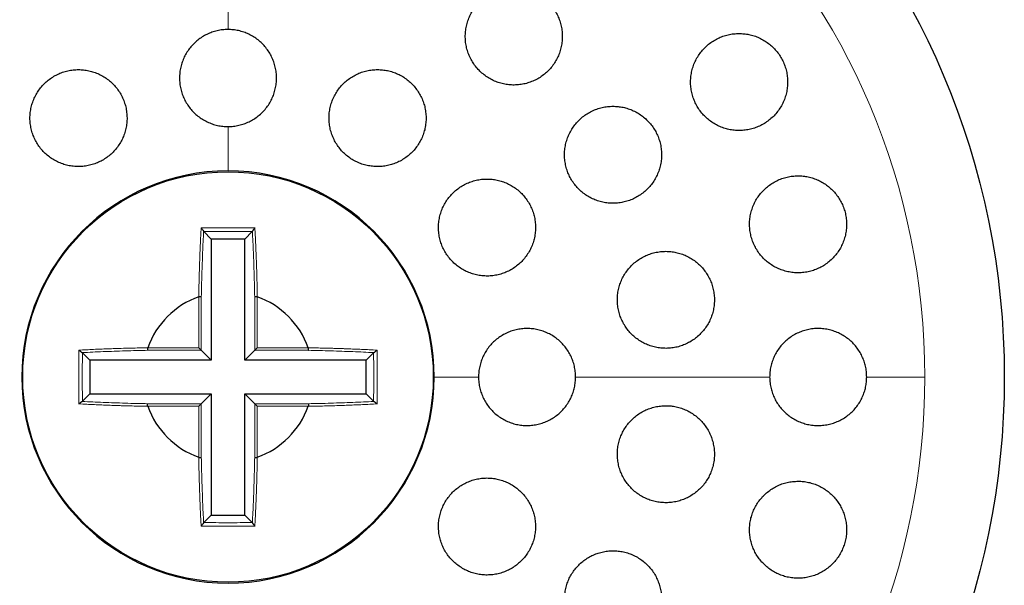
# Model space of a CAD drawing. Header units: millimetres. Extents: x 8 to 775, y 12 to 733.
# Tile 63 of 75: x 434 to 455, y 713 to 725. Entities that reach past the tile are written whole.
import ezdxf

# ---------------------------------------------------------------- set-up
doc = ezdxf.new("R2010")
doc.units = ezdxf.units.MM

msp = doc.modelspace()

# ---------------------------------------------------------------- linework, layer by layer
at = {"color": 252, "linetype": 'Continuous', "lineweight": 0}
for p, q in [((438.675, 725.362), (438.675, 724.362)), ((438.675, 722.362), (438.675, 721.449)), ((438.075, 717.799), (438.075, 718.854)), ((438.125, 718.85), (438.125, 717.749)), ((439.226, 717.749), (439.226, 718.85)), ((439.275, 718.854), (439.275, 717.799)), ((437.019, 717.799), (438.075, 717.799)), ((439.275, 717.799), (440.331, 717.799)), ((438.125, 717.749), (437.024, 717.749)), ((440.327, 717.749), (439.226, 717.749)), ((443.839, 717.199), (442.925, 717.199)), ((449.839, 717.199), (445.839, 717.199)), ((453.036, 717.199), (451.839, 717.199)), ((438.075, 716.599), (437.019, 716.599)), ((437.024, 716.648), (438.125, 716.648)), ((438.075, 715.543), (438.075, 716.599)), ((438.125, 716.648), (438.125, 715.547)), ((439.226, 716.648), (440.327, 716.648)), ((439.226, 715.547), (439.226, 716.648)), ((440.331, 716.599), (439.275, 716.599)), ((439.275, 716.599), (439.275, 715.543))]:
    msp.add_line(p, q, dxfattribs=at)
at = {"color": 7, "linetype": 'Continuous', "lineweight": 30}
for p, q in [((438.175, 720.2), (438.173, 720.203)), ((438.331, 720.044), (438.175, 720.2)), ((438.331, 720.044), (438.331, 717.543)), ((439.02, 720.044), (438.331, 720.044)), ((439.02, 720.044), (439.176, 720.2)), ((439.02, 717.543), (439.02, 720.044)), ((439.178, 720.203), (439.176, 720.2)), ((438.072, 718.854), (438.075, 718.855)), ((439.275, 718.855), (439.279, 718.854)), ((437.019, 717.799), (437.02, 717.802)), ((440.33, 717.802), (440.332, 717.799)), ((435.671, 717.701), (435.674, 717.699)), ((435.83, 717.543), (435.674, 717.699)), ((438.331, 717.543), (438.125, 717.749)), ((439.02, 717.543), (439.226, 717.749)), ((441.521, 717.543), (441.676, 717.699)), ((441.676, 717.699), (441.68, 717.701)), ((438.331, 717.543), (435.83, 717.543)), ((435.83, 717.543), (435.83, 716.854)), ((441.521, 717.543), (439.02, 717.543)), ((441.521, 716.854), (441.521, 717.543)), ((435.83, 716.854), (435.674, 716.698)), ((435.83, 716.854), (438.331, 716.854)), ((438.331, 716.854), (438.125, 716.648)), ((438.331, 716.854), (438.331, 714.353)), ((439.02, 716.854), (439.226, 716.648)), ((439.02, 716.854), (441.521, 716.854)), ((439.02, 714.353), (439.02, 716.854)), ((441.521, 716.854), (441.676, 716.698)), ((435.674, 716.698), (435.671, 716.696)), ((437.02, 716.595), (437.019, 716.598)), ((440.332, 716.598), (440.33, 716.595)), ((441.68, 716.696), (441.676, 716.698)), ((438.075, 715.542), (438.072, 715.544)), ((439.279, 715.544), (439.275, 715.542)), ((438.331, 714.353), (438.175, 714.198)), ((438.331, 714.353), (439.02, 714.353)), ((439.02, 714.353), (439.176, 714.198)), ((438.173, 714.194), (438.175, 714.198)), ((439.176, 714.198), (439.178, 714.194))]:
    msp.add_line(p, q, dxfattribs=at)
for radius in [16, 4.231]:
    msp.add_circle((438.675, 717.199), radius, dxfattribs=at)
at = {"color": 252, "linetype": 'Continuous', "lineweight": 0}
for start, end in [(90, 0), (0, 90)]:
    msp.add_arc((438.675, 717.199), 14.361, start, end, dxfattribs=at)
at = {"color": 7, "linetype": 'Continuous', "lineweight": 30}
for radius, start, end in [(4.25, 90, 360), (4.25, 0, 90), (1.762, 110.0274, 159.971), (1.762, 20.0274, 69.971), (1.762, 200.0274, 249.971), (1.762, 290.0274, 339.971)]:
    msp.add_arc((438.675, 717.199), radius, start, end, dxfattribs=at)
for points, knots in [([(444.566, 725.218), (444.528, 725.217), (444.453, 725.215), (444.342, 725.195), (444.233, 725.164), (444.129, 725.12), (444.031, 725.066), (443.939, 725), (443.855, 724.925), (443.78, 724.84), (443.715, 724.747), (443.66, 724.648), (443.618, 724.543), (443.587, 724.434), (443.569, 724.322), (443.564, 724.208), (443.571, 724.095), (443.592, 723.984), (443.624, 723.876), (443.669, 723.772), (443.725, 723.674), (443.791, 723.583), (443.867, 723.5), (443.952, 723.427), (444.044, 723.363), (444.143, 723.31), (444.246, 723.269), (444.354, 723.239), (444.465, 723.221), (444.576, 723.216), (444.688, 723.224), (444.798, 723.244), (444.906, 723.276), (445.009, 723.32), (445.107, 723.375), (445.198, 723.441), (445.282, 723.517), (445.356, 723.602), (445.421, 723.696), (445.474, 723.795), (445.516, 723.901), (445.546, 724.01), (445.563, 724.122), (445.568, 724.236), (445.559, 724.349), (445.538, 724.46), (445.505, 724.568), (445.459, 724.671), (445.403, 724.769), (445.336, 724.86), (445.259, 724.942), (445.174, 725.015), (445.081, 725.078), (444.982, 725.13), (444.878, 725.17), (444.773, 725.199), (444.668, 725.215), (444.6, 725.217), (444.566, 725.218)], [0, 0, 0, 0, 0.0179371, 0.0359318, 0.0538695, 0.0718028, 0.089793, 0.1077266, 0.1257353, 0.1438011, 0.1618097, 0.1798658, 0.1979796, 0.2160354, 0.2340608, 0.2521441, 0.270169, 0.2880991, 0.3060868, 0.3240163, 0.3418289, 0.3596988, 0.3775111, 0.3952363, 0.4130182, 0.4307436, 0.4484489, 0.4662106, 0.4839164, 0.5016772, 0.5194942, 0.5372555, 0.555123, 0.573047, 0.5909149, 0.6088948, 0.6269316, 0.6449117, 0.6629607, 0.6810673, 0.6991161, 0.7171598, 0.7352613, 0.7533044, 0.7712697, 0.7892928, 0.8072574, 0.8251062, 0.8430123, 0.8608606, 0.8786068, 0.8964098, 0.914156, 0.9318585, 0.9496174, 0.9673202, 0.9836601, 1, 1, 1, 1]), ([(438.675, 724.362), (438.638, 724.361), (438.563, 724.359), (438.452, 724.339), (438.344, 724.308), (438.241, 724.265), (438.142, 724.211), (438.051, 724.146), (437.967, 724.071), (437.892, 723.987), (437.827, 723.896), (437.773, 723.797), (437.73, 723.693), (437.698, 723.585), (437.68, 723.474), (437.673, 723.361), (437.68, 723.249), (437.699, 723.137), (437.73, 723.029), (437.774, 722.925), (437.829, 722.826), (437.895, 722.734), (437.97, 722.65), (438.055, 722.575), (438.147, 722.511), (438.246, 722.457), (438.351, 722.414), (438.459, 722.384), (438.568, 722.366), (438.64, 722.363), (438.675, 722.362)], [0, 0, 0, 0, 0.035624, 0.071362, 0.106986, 0.142608, 0.178343, 0.213965, 0.249635, 0.285418, 0.321089, 0.356861, 0.392746, 0.428519, 0.464387, 0.500369, 0.536238, 0.572154, 0.608185, 0.644101, 0.679995, 0.716005, 0.751899, 0.787712, 0.82364, 0.859452, 0.895159, 0.930981, 0.966687, 1, 1, 1, 1]), ([(438.675, 722.362), (438.713, 722.364), (438.788, 722.366), (438.898, 722.386), (439.006, 722.416), (439.11, 722.46), (439.208, 722.514), (439.3, 722.579), (439.384, 722.654), (439.459, 722.737), (439.524, 722.829), (439.578, 722.927), (439.621, 723.031), (439.652, 723.14), (439.671, 723.251), (439.677, 723.363), (439.671, 723.476), (439.652, 723.587), (439.62, 723.696), (439.577, 723.8), (439.522, 723.899), (439.456, 723.991), (439.38, 724.075), (439.296, 724.149), (439.203, 724.214), (439.104, 724.268), (439, 724.31), (438.891, 724.341), (438.783, 724.359), (438.71, 724.361), (438.675, 724.362)], [0, 0, 0, 0, 0.035624, 0.071362, 0.106987, 0.142609, 0.178344, 0.213967, 0.249637, 0.28542, 0.32109, 0.356862, 0.392747, 0.42852, 0.464387, 0.500369, 0.536237, 0.572153, 0.608184, 0.6441, 0.679995, 0.716005, 0.751899, 0.787713, 0.823641, 0.859453, 0.895161, 0.930982, 0.966689, 1, 1, 1, 1]), ([(449.209, 724.28), (449.172, 724.279), (449.096, 724.277), (448.984, 724.257), (448.874, 724.225), (448.77, 724.181), (448.671, 724.125), (448.578, 724.059), (448.494, 723.982), (448.419, 723.896), (448.354, 723.803), (448.3, 723.702), (448.258, 723.596), (448.229, 723.486), (448.212, 723.374), (448.208, 723.26), (448.216, 723.147), (448.238, 723.037), (448.271, 722.929), (448.316, 722.827), (448.372, 722.73), (448.439, 722.64), (448.514, 722.559), (448.599, 722.486), (448.691, 722.423), (448.789, 722.371), (448.892, 722.33), (449, 722.301), (449.11, 722.283), (449.222, 722.279), (449.334, 722.286), (449.444, 722.306), (449.552, 722.339), (449.656, 722.383), (449.755, 722.44), (449.846, 722.507), (449.93, 722.584), (450.005, 722.67), (450.069, 722.765), (450.122, 722.866), (450.163, 722.972), (450.192, 723.082), (450.208, 723.195), (450.211, 723.308), (450.202, 723.421), (450.18, 723.531), (450.145, 723.638), (450.099, 723.741), (450.043, 723.837), (449.976, 723.926), (449.899, 724.007), (449.814, 724.079), (449.722, 724.141), (449.624, 724.193), (449.52, 724.233), (449.415, 724.261), (449.312, 724.277), (449.243, 724.279), (449.209, 724.28)], [0, 0, 0, 0, 0.018143, 0.036343, 0.054487, 0.072626, 0.090823, 0.108963, 0.127157, 0.14541, 0.163603, 0.181736, 0.199928, 0.21806, 0.236019, 0.254036, 0.271993, 0.289744, 0.307552, 0.325303, 0.342904, 0.360563, 0.378165, 0.39574, 0.41337, 0.430946, 0.448625, 0.466359, 0.484039, 0.501908, 0.519833, 0.537703, 0.555769, 0.573892, 0.591958, 0.610141, 0.628383, 0.646566, 0.664734, 0.68296, 0.701127, 0.71915, 0.737231, 0.755253, 0.773067, 0.790939, 0.808752, 0.826388, 0.844081, 0.861718, 0.879285, 0.896908, 0.914475, 0.932108, 0.949797, 0.967432, 0.983716, 1, 1, 1, 1]), ([(435.593, 723.537), (435.556, 723.535), (435.481, 723.533), (435.371, 723.513), (435.263, 723.483), (435.159, 723.439), (435.06, 723.385), (434.969, 723.32), (434.885, 723.245), (434.81, 723.161), (434.745, 723.07), (434.691, 722.972), (434.648, 722.868), (434.617, 722.76), (434.598, 722.649), (434.591, 722.537), (434.598, 722.425), (434.617, 722.314), (434.648, 722.206), (434.691, 722.101), (434.745, 722.003), (434.811, 721.911), (434.886, 721.827), (434.971, 721.752), (435.063, 721.686), (435.162, 721.632), (435.267, 721.589), (435.375, 721.559), (435.487, 721.54), (435.599, 721.535), (435.712, 721.542), (435.823, 721.561), (435.931, 721.593), (436.035, 721.637), (436.133, 721.692), (436.224, 721.758), (436.307, 721.833), (436.381, 721.917), (436.445, 722.009), (436.499, 722.108), (436.542, 722.212), (436.572, 722.32), (436.59, 722.431), (436.596, 722.543), (436.588, 722.655), (436.569, 722.766), (436.537, 722.874), (436.493, 722.978), (436.438, 723.076), (436.372, 723.168), (436.296, 723.251), (436.211, 723.326), (436.118, 723.391), (436.018, 723.444), (435.913, 723.486), (435.807, 723.515), (435.7, 723.533), (435.629, 723.535), (435.593, 723.537)], [0, 0, 0, 0, 0.017812, 0.035681, 0.053494, 0.071307, 0.089177, 0.10699, 0.124789, 0.142645, 0.160445, 0.178258, 0.196129, 0.213942, 0.231799, 0.249712, 0.267569, 0.285478, 0.303444, 0.321353, 0.339302, 0.357308, 0.375256, 0.393214, 0.411229, 0.429187, 0.447119, 0.465108, 0.48304, 0.500923, 0.518864, 0.536746, 0.554579, 0.572468, 0.590301, 0.608103, 0.625962, 0.643765, 0.66157, 0.679433, 0.697239, 0.715079, 0.732977, 0.750818, 0.768711, 0.786661, 0.804554, 0.822493, 0.840489, 0.858427, 0.876386, 0.894402, 0.912361, 0.930304, 0.948305, 0.966249, 0.983124, 1, 1, 1, 1]), ([(441.757, 723.537), (441.72, 723.535), (441.645, 723.533), (441.534, 723.513), (441.425, 723.482), (441.322, 723.439), (441.223, 723.384), (441.131, 723.319), (441.048, 723.244), (440.973, 723.16), (440.907, 723.068), (440.853, 722.969), (440.81, 722.864), (440.779, 722.756), (440.761, 722.644), (440.755, 722.531), (440.762, 722.418), (440.782, 722.307), (440.814, 722.199), (440.858, 722.095), (440.913, 721.997), (440.979, 721.905), (441.055, 721.822), (441.139, 721.748), (441.232, 721.683), (441.331, 721.63), (441.435, 721.588), (441.543, 721.558), (441.654, 721.54), (441.766, 721.535), (441.878, 721.542), (441.988, 721.561), (442.096, 721.594), (442.2, 721.637), (442.298, 721.693), (442.389, 721.759), (442.472, 721.834), (442.546, 721.919), (442.611, 722.012), (442.664, 722.111), (442.707, 722.216), (442.737, 722.325), (442.754, 722.436), (442.759, 722.549), (442.751, 722.662), (442.731, 722.773), (442.698, 722.881), (442.654, 722.985), (442.597, 723.082), (442.531, 723.173), (442.454, 723.256), (442.369, 723.33), (442.277, 723.394), (442.177, 723.446), (442.073, 723.488), (441.967, 723.516), (441.861, 723.533), (441.792, 723.535), (441.757, 723.537)], [0, 0, 0, 0, 0.017879, 0.035815, 0.053693, 0.07157, 0.089504, 0.107381, 0.125296, 0.143267, 0.161182, 0.179134, 0.197143, 0.215094, 0.233051, 0.251064, 0.269021, 0.286948, 0.304933, 0.322859, 0.340736, 0.35867, 0.376547, 0.394375, 0.412259, 0.430086, 0.447887, 0.465745, 0.483546, 0.501354, 0.519219, 0.537028, 0.554874, 0.572778, 0.590625, 0.608524, 0.626479, 0.644378, 0.662321, 0.680321, 0.698264, 0.716223, 0.734239, 0.752198, 0.770137, 0.788134, 0.806074, 0.823967, 0.841919, 0.859812, 0.877653, 0.895552, 0.913393, 0.931199, 0.949061, 0.966867, 0.983433, 1, 1, 1, 1]), ([(446.611, 722.78), (446.574, 722.779), (446.498, 722.777), (446.387, 722.757), (446.278, 722.726), (446.173, 722.682), (446.075, 722.627), (445.982, 722.561), (445.898, 722.485), (445.823, 722.399), (445.758, 722.307), (445.705, 722.207), (445.662, 722.101), (445.632, 721.992), (445.614, 721.88), (445.609, 721.767), (445.617, 721.655), (445.638, 721.544), (445.67, 721.436), (445.715, 721.333), (445.77, 721.236), (445.837, 721.145), (445.912, 721.063), (445.997, 720.989), (446.089, 720.926), (446.187, 720.873), (446.291, 720.831), (446.399, 720.801), (446.509, 720.784), (446.621, 720.778), (446.734, 720.786), (446.844, 720.806), (446.952, 720.838), (447.056, 720.882), (447.154, 720.938), (447.246, 721.005), (447.329, 721.082), (447.404, 721.167), (447.468, 721.261), (447.521, 721.361), (447.563, 721.466), (447.592, 721.576), (447.609, 721.688), (447.613, 721.801), (447.605, 721.913), (447.583, 722.024), (447.55, 722.131), (447.505, 722.234), (447.448, 722.331), (447.382, 722.421), (447.305, 722.503), (447.221, 722.576), (447.128, 722.639), (447.029, 722.691), (446.925, 722.732), (446.82, 722.76), (446.715, 722.777), (446.646, 722.779), (446.611, 722.78)], [0, 0, 0, 0, 0.018027, 0.036113, 0.05414, 0.072166, 0.090249, 0.108275, 0.126331, 0.144445, 0.162501, 0.180524, 0.198605, 0.216627, 0.234552, 0.252536, 0.270461, 0.288269, 0.306135, 0.323943, 0.341666, 0.359446, 0.377169, 0.394875, 0.412638, 0.430344, 0.448109, 0.465929, 0.483694, 0.501566, 0.519494, 0.537366, 0.55535, 0.573391, 0.591374, 0.609425, 0.627532, 0.645582, 0.663624, 0.681724, 0.699765, 0.717727, 0.735746, 0.753706, 0.771551, 0.789452, 0.807296, 0.825039, 0.842839, 0.860583, 0.878285, 0.896044, 0.913746, 0.931485, 0.94928, 0.967019, 0.983509, 1, 1, 1, 1]), ([(444.013, 721.28), (443.976, 721.279), (443.901, 721.277), (443.789, 721.257), (443.681, 721.226), (443.577, 721.182), (443.478, 721.127), (443.386, 721.062), (443.302, 720.986), (443.227, 720.902), (443.162, 720.809), (443.108, 720.71), (443.065, 720.605), (443.035, 720.497), (443.017, 720.385), (443.011, 720.273), (443.018, 720.16), (443.038, 720.049), (443.07, 719.941), (443.114, 719.838), (443.17, 719.74), (443.236, 719.649), (443.311, 719.566), (443.395, 719.492), (443.488, 719.427), (443.586, 719.374), (443.69, 719.332), (443.799, 719.302), (443.909, 719.284), (444.022, 719.278), (444.134, 719.286), (444.245, 719.305), (444.353, 719.338), (444.457, 719.382), (444.555, 719.437), (444.646, 719.504), (444.73, 719.58), (444.804, 719.665), (444.868, 719.758), (444.922, 719.857), (444.964, 719.962), (444.993, 720.071), (445.011, 720.183), (445.015, 720.295), (445.007, 720.408), (444.987, 720.519), (444.954, 720.626), (444.909, 720.73), (444.853, 720.827), (444.787, 720.918), (444.71, 721), (444.626, 721.074), (444.533, 721.137), (444.434, 721.19), (444.329, 721.231), (444.224, 721.26), (444.118, 721.277), (444.048, 721.279), (444.013, 721.28)], [0, 0, 0, 0, 0.017946, 0.035949, 0.053895, 0.07184, 0.089842, 0.107787, 0.125745, 0.143761, 0.16172, 0.179664, 0.197665, 0.215609, 0.233509, 0.251467, 0.269367, 0.287215, 0.30512, 0.322968, 0.340777, 0.358642, 0.376451, 0.394252, 0.412109, 0.42991, 0.447737, 0.46562, 0.483447, 0.501322, 0.519254, 0.53713, 0.555056, 0.573038, 0.590964, 0.60892, 0.626933, 0.644889, 0.662842, 0.680851, 0.698803, 0.71672, 0.734694, 0.75261, 0.770474, 0.788395, 0.806258, 0.824076, 0.841952, 0.85977, 0.877569, 0.895425, 0.913224, 0.931039, 0.948911, 0.966727, 0.983363, 1, 1, 1, 1]), ([(450.425, 721.347), (450.387, 721.345), (450.311, 721.343), (450.199, 721.323), (450.089, 721.291), (449.984, 721.247), (449.885, 721.191), (449.792, 721.124), (449.708, 721.047), (449.633, 720.961), (449.568, 720.868), (449.515, 720.767), (449.473, 720.662), (449.444, 720.552), (449.427, 720.44), (449.423, 720.328), (449.431, 720.216), (449.452, 720.106), (449.485, 719.999), (449.529, 719.897), (449.585, 719.8), (449.651, 719.71), (449.726, 719.628), (449.81, 719.556), (449.901, 719.492), (450, 719.439), (450.103, 719.398), (450.211, 719.368), (450.322, 719.35), (450.434, 719.345), (450.547, 719.352), (450.658, 719.372), (450.767, 719.405), (450.872, 719.45), (450.971, 719.506), (451.062, 719.574), (451.146, 719.651), (451.221, 719.738), (451.284, 719.832), (451.337, 719.933), (451.378, 720.039), (451.407, 720.149), (451.423, 720.26), (451.426, 720.373), (451.417, 720.485), (451.395, 720.595), (451.362, 720.702), (451.317, 720.803), (451.26, 720.899), (451.194, 720.989), (451.118, 721.07), (451.034, 721.142), (450.942, 721.205), (450.843, 721.257), (450.739, 721.298), (450.634, 721.326), (450.529, 721.344), (450.459, 721.346), (450.425, 721.347)], [0, 0, 0, 0, 0.018185, 0.036427, 0.054612, 0.072797, 0.091041, 0.109226, 0.127385, 0.145602, 0.163761, 0.181766, 0.199829, 0.217833, 0.23563, 0.253484, 0.27128, 0.288906, 0.30659, 0.324216, 0.341785, 0.35941, 0.37698, 0.394625, 0.412325, 0.429971, 0.447793, 0.46567, 0.483493, 0.501517, 0.519599, 0.537624, 0.555791, 0.574016, 0.592183, 0.610368, 0.62861, 0.646793, 0.664858, 0.682981, 0.701045, 0.718908, 0.736828, 0.75469, 0.77236, 0.790087, 0.807756, 0.825327, 0.842954, 0.860526, 0.878132, 0.895795, 0.913402, 0.931162, 0.948978, 0.966739, 0.983369, 1, 1, 1, 1]), ([(438.122, 720.272), (438.128, 720.264), (438.14, 720.25), (438.155, 720.231), (438.164, 720.219), (438.168, 720.212), (438.172, 720.207), (438.173, 720.204), (438.173, 720.203)], [0, 0, 0, 0, 0.3379737, 0.5848794, 0.6863809, 0.7832807, 0.8850795, 1, 1, 1, 1]), ([(439.229, 720.272), (439.222, 720.264), (439.211, 720.25), (439.196, 720.231), (439.187, 720.219), (439.183, 720.212), (439.179, 720.207), (439.178, 720.204), (439.178, 720.203)], [0, 0, 0, 0, 0.337271, 0.584132, 0.685614, 0.782527, 0.884521, 1, 1, 1, 1]), ([(447.7, 719.79), (447.662, 719.789), (447.587, 719.786), (447.475, 719.766), (447.366, 719.735), (447.262, 719.691), (447.163, 719.636), (447.07, 719.57), (446.986, 719.493), (446.912, 719.408), (446.847, 719.315), (446.793, 719.216), (446.751, 719.111), (446.72, 719.002), (446.703, 718.891), (446.698, 718.778), (446.705, 718.666), (446.726, 718.556), (446.758, 718.449), (446.802, 718.346), (446.857, 718.248), (446.922, 718.158), (446.998, 718.075), (447.082, 718.001), (447.174, 717.937), (447.272, 717.884), (447.376, 717.842), (447.484, 717.811), (447.595, 717.793), (447.708, 717.788), (447.821, 717.795), (447.932, 717.815), (448.04, 717.847), (448.145, 717.892), (448.243, 717.948), (448.335, 718.015), (448.418, 718.091), (448.493, 718.177), (448.557, 718.271), (448.61, 718.371), (448.652, 718.476), (448.681, 718.585), (448.698, 718.696), (448.702, 718.809), (448.693, 718.921), (448.672, 719.031), (448.64, 719.138), (448.595, 719.24), (448.539, 719.337), (448.473, 719.428), (448.397, 719.51), (448.312, 719.583), (448.22, 719.646), (448.121, 719.699), (448.017, 719.74), (447.911, 719.769), (447.805, 719.787), (447.735, 719.789), (447.7, 719.79)], [0, 0, 0, 0, 0.018048, 0.036154, 0.054203, 0.072252, 0.090359, 0.108409, 0.126429, 0.144508, 0.162528, 0.18045, 0.19843, 0.216352, 0.234157, 0.25202, 0.269825, 0.287546, 0.305324, 0.323046, 0.340753, 0.358516, 0.376223, 0.39399, 0.411813, 0.42958, 0.447456, 0.465388, 0.483263, 0.50125, 0.519293, 0.53728, 0.555331, 0.57344, 0.591491, 0.609531, 0.627629, 0.645669, 0.663627, 0.681643, 0.699601, 0.717442, 0.73534, 0.75318, 0.770921, 0.788719, 0.80646, 0.824162, 0.841921, 0.859624, 0.877364, 0.895161, 0.912903, 0.930742, 0.948637, 0.966477, 0.983238, 1, 1, 1, 1]), ([(438.075, 718.854), (438.082, 718.855), (438.092, 718.857), (438.103, 718.857), (438.11, 718.857), (438.116, 718.856), (438.122, 718.854), (438.124, 718.851), (438.125, 718.85)], [0, 0, 0, 0, 0.265216, 0.381301, 0.492334, 0.604217, 0.722945, 1, 1, 1, 1]), ([(439.226, 718.85), (439.227, 718.851), (439.228, 718.854), (439.235, 718.856), (439.24, 718.857), (439.247, 718.857), (439.259, 718.857), (439.269, 718.855), (439.275, 718.854)], [0, 0, 0, 0, 0.277055, 0.395783, 0.507666, 0.618699, 0.734784, 1, 1, 1, 1]), ([(445.839, 717.199), (445.838, 717.236), (445.835, 717.311), (445.816, 717.422), (445.785, 717.53), (445.742, 717.633), (445.688, 717.732), (445.623, 717.823), (445.548, 717.907), (445.464, 717.982), (445.373, 718.047), (445.274, 718.101), (445.17, 718.144), (445.062, 718.176), (444.951, 718.194), (444.838, 718.201), (444.725, 718.194), (444.614, 718.175), (444.506, 718.143), (444.401, 718.1), (444.303, 718.045), (444.211, 717.979), (444.127, 717.904), (444.052, 717.819), (443.987, 717.726), (443.933, 717.627), (443.891, 717.523), (443.861, 717.415), (443.842, 717.306), (443.84, 717.233), (443.839, 717.199)], [0, 0, 0, 0, 0.035624, 0.071362, 0.106986, 0.142608, 0.178343, 0.213965, 0.249635, 0.285418, 0.321089, 0.356861, 0.392746, 0.428519, 0.464387, 0.500369, 0.536238, 0.572154, 0.608185, 0.644101, 0.679995, 0.716005, 0.751899, 0.787712, 0.82364, 0.859452, 0.895159, 0.930981, 0.966687, 1, 1, 1, 1]), ([(451.839, 717.199), (451.838, 717.236), (451.835, 717.31), (451.816, 717.42), (451.786, 717.527), (451.743, 717.63), (451.69, 717.728), (451.626, 717.819), (451.552, 717.903), (451.469, 717.977), (451.379, 718.043), (451.281, 718.098), (451.178, 718.142), (451.07, 718.174), (450.959, 718.193), (450.846, 718.201), (450.732, 718.195), (450.62, 718.176), (450.51, 718.145), (450.405, 718.102), (450.305, 718.046), (450.212, 717.98), (450.127, 717.904), (450.052, 717.819), (449.987, 717.726), (449.933, 717.626), (449.891, 717.522), (449.861, 717.413), (449.842, 717.305), (449.84, 717.233), (449.839, 717.199)], [0, 0, 0, 0, 0.0352345, 0.0705822, 0.1058174, 0.1410434, 0.1763813, 0.2116089, 0.2470196, 0.2825415, 0.3179541, 0.3537625, 0.3896833, 0.4254931, 0.4616808, 0.4979829, 0.5341709, 0.5705534, 0.607052, 0.6434334, 0.679735, 0.7161535, 0.752453, 0.7884315, 0.8245264, 0.8605028, 0.896063, 0.9317382, 0.9672973, 1, 1, 1, 1]), ([(437.019, 717.799), (437.019, 717.792), (437.017, 717.782), (437.017, 717.771), (437.017, 717.764), (437.018, 717.758), (437.02, 717.751), (437.022, 717.75), (437.024, 717.749)], [0, 0, 0, 0, 0.266061, 0.382306, 0.49341, 0.605286, 0.723885, 1, 1, 1, 1]), ([(438.075, 717.799), (438.082, 717.792), (438.094, 717.78), (438.108, 717.766), (438.116, 717.758), (438.12, 717.753), (438.124, 717.75), (438.125, 717.749), (438.125, 717.749)], [0, 0, 0, 0, 0.3089025, 0.5562704, 0.6661118, 0.7730088, 0.8825639, 1, 1, 1, 1]), ([(439.226, 717.749), (439.226, 717.749), (439.227, 717.75), (439.23, 717.753), (439.235, 717.758), (439.243, 717.766), (439.257, 717.78), (439.269, 717.792), (439.275, 717.799)], [0, 0, 0, 0, 0.1174361, 0.2269912, 0.3338882, 0.4437296, 0.6910975, 1, 1, 1, 1]), ([(440.327, 717.749), (440.328, 717.75), (440.331, 717.751), (440.333, 717.758), (440.334, 717.764), (440.334, 717.771), (440.334, 717.782), (440.332, 717.792), (440.331, 717.799)], [0, 0, 0, 0, 0.276115, 0.394714, 0.50659, 0.617694, 0.733939, 1, 1, 1, 1]), ([(435.602, 717.752), (435.61, 717.746), (435.624, 717.734), (435.643, 717.719), (435.655, 717.71), (435.662, 717.706), (435.667, 717.702), (435.669, 717.701), (435.671, 717.701)], [0, 0, 0, 0, 0.337314, 0.584191, 0.685676, 0.782584, 0.88456, 1, 1, 1, 1]), ([(441.68, 717.701), (441.681, 717.701), (441.684, 717.702), (441.689, 717.706), (441.696, 717.711), (441.708, 717.719), (441.727, 717.734), (441.741, 717.746), (441.749, 717.752)], [0, 0, 0, 0, 0.1152749, 0.2171594, 0.3140862, 0.4156827, 0.6628177, 1, 1, 1, 1]), ([(443.839, 717.199), (443.84, 717.159), (443.843, 717.082), (443.864, 716.97), (443.895, 716.862), (443.939, 716.758), (443.994, 716.661), (444.059, 716.569), (444.135, 716.486), (444.219, 716.412), (444.311, 716.347), (444.41, 716.293), (444.514, 716.251), (444.622, 716.22), (444.733, 716.202), (444.846, 716.197), (444.959, 716.204), (445.07, 716.223), (445.178, 716.256), (445.282, 716.3), (445.381, 716.355), (445.472, 716.422), (445.555, 716.498), (445.63, 716.583), (445.694, 716.676), (445.747, 716.775), (445.789, 716.878), (445.818, 716.984), (445.836, 717.091), (445.838, 717.163), (445.839, 717.199)], [0, 0, 0, 0, 0.037637, 0.073237, 0.10895, 0.144551, 0.180173, 0.215908, 0.251531, 0.287234, 0.32305, 0.358754, 0.394563, 0.430485, 0.466294, 0.502186, 0.538192, 0.574084, 0.610001, 0.646032, 0.681949, 0.71782, 0.753807, 0.789678, 0.825455, 0.861346, 0.897122, 0.931381, 0.965741, 1, 1, 1, 1]), ([(449.839, 717.199), (449.84, 717.178), (449.84, 717.136), (449.848, 717.057), (449.865, 716.964), (449.897, 716.857), (449.941, 716.755), (449.995, 716.658), (450.06, 716.568), (450.135, 716.485), (450.219, 716.412), (450.31, 716.347), (450.409, 716.294), (450.513, 716.251), (450.621, 716.221), (450.733, 716.202), (450.846, 716.197), (450.959, 716.204), (451.071, 716.224), (451.18, 716.256), (451.285, 716.301), (451.384, 716.358), (451.476, 716.425), (451.56, 716.502), (451.634, 716.589), (451.698, 716.682), (451.751, 716.783), (451.791, 716.886), (451.819, 716.99), (451.836, 717.094), (451.838, 717.164), (451.839, 717.199)], [0, 0, 0, 0, 0.0198431, 0.0396863, 0.0748263, 0.1100783, 0.1452194, 0.1804503, 0.2157924, 0.2510252, 0.2865729, 0.3222322, 0.3577817, 0.393739, 0.4298095, 0.4657679, 0.5020536, 0.5384543, 0.5747397, 0.6111253, 0.6476273, 0.6840113, 0.7202174, 0.7565405, 0.7927445, 0.8285704, 0.8645124, 0.9003365, 0.9335265, 0.9668105, 1, 1, 1, 1]), ([(435.602, 716.645), (435.61, 716.652), (435.624, 716.663), (435.643, 716.678), (435.655, 716.687), (435.662, 716.691), (435.667, 716.695), (435.669, 716.696), (435.671, 716.696)], [0, 0, 0, 0, 0.3379737, 0.5848794, 0.6863809, 0.7832807, 0.8850795, 1, 1, 1, 1]), ([(437.019, 716.599), (437.019, 716.605), (437.017, 716.615), (437.017, 716.626), (437.017, 716.634), (437.018, 716.639), (437.02, 716.646), (437.022, 716.647), (437.024, 716.648)], [0, 0, 0, 0, 0.265216, 0.381301, 0.492334, 0.604217, 0.722945, 1, 1, 1, 1]), ([(438.075, 716.599), (438.082, 716.605), (438.094, 716.617), (438.108, 716.631), (438.116, 716.639), (438.12, 716.644), (438.124, 716.647), (438.125, 716.648), (438.125, 716.648)], [0, 0, 0, 0, 0.3089025, 0.5562704, 0.6661118, 0.7730088, 0.8825639, 1, 1, 1, 1]), ([(439.226, 716.648), (439.226, 716.648), (439.227, 716.647), (439.23, 716.644), (439.235, 716.639), (439.243, 716.631), (439.257, 716.617), (439.269, 716.605), (439.275, 716.599)], [0, 0, 0, 0, 0.117436, 0.226991, 0.333888, 0.44373, 0.691097, 1, 1, 1, 1]), ([(440.327, 716.648), (440.328, 716.647), (440.331, 716.646), (440.333, 716.639), (440.334, 716.634), (440.334, 716.626), (440.334, 716.615), (440.332, 716.605), (440.331, 716.599)], [0, 0, 0, 0, 0.277055, 0.395783, 0.507666, 0.618699, 0.734784, 1, 1, 1, 1]), ([(441.68, 716.696), (441.681, 716.696), (441.684, 716.695), (441.689, 716.691), (441.696, 716.687), (441.708, 716.678), (441.727, 716.663), (441.741, 716.652), (441.749, 716.645)], [0, 0, 0, 0, 0.115206, 0.217138, 0.314089, 0.415614, 0.662474, 1, 1, 1, 1]), ([(447.7, 716.607), (447.662, 716.606), (447.587, 716.604), (447.476, 716.584), (447.367, 716.553), (447.263, 716.509), (447.164, 716.454), (447.071, 716.388), (446.988, 716.312), (446.913, 716.227), (446.848, 716.135), (446.794, 716.036), (446.752, 715.932), (446.721, 715.823), (446.703, 715.713), (446.698, 715.601), (446.705, 715.489), (446.724, 715.379), (446.756, 715.272), (446.799, 715.169), (446.854, 715.071), (446.919, 714.98), (446.993, 714.896), (447.077, 714.822), (447.169, 714.757), (447.268, 714.703), (447.372, 714.66), (447.481, 714.629), (447.592, 714.611), (447.706, 714.605), (447.819, 714.612), (447.93, 714.632), (448.039, 714.664), (448.144, 714.709), (448.242, 714.765), (448.334, 714.831), (448.417, 714.908), (448.492, 714.993), (448.556, 715.086), (448.609, 715.185), (448.65, 715.29), (448.68, 715.398), (448.697, 715.509), (448.702, 715.621), (448.694, 715.733), (448.674, 715.842), (448.642, 715.95), (448.598, 716.052), (448.542, 716.15), (448.477, 716.24), (448.401, 716.323), (448.317, 716.397), (448.224, 716.461), (448.125, 716.514), (448.021, 716.557), (447.914, 716.586), (447.807, 716.604), (447.735, 716.606), (447.7, 716.607)], [0, 0, 0, 0, 0.01799, 0.036037, 0.054027, 0.072021, 0.090072, 0.108065, 0.125985, 0.143962, 0.16188, 0.179683, 0.197543, 0.215345, 0.233066, 0.250843, 0.268563, 0.28627, 0.304034, 0.321742, 0.339511, 0.357336, 0.375106, 0.392984, 0.410919, 0.428797, 0.446786, 0.464832, 0.48282, 0.500872, 0.518982, 0.537033, 0.555072, 0.57317, 0.591208, 0.609164, 0.627177, 0.645132, 0.66297, 0.680865, 0.698703, 0.716442, 0.734238, 0.751978, 0.76968, 0.787439, 0.805141, 0.822884, 0.840682, 0.858426, 0.876267, 0.894166, 0.912008, 0.929966, 0.947981, 0.965939, 0.982969, 1, 1, 1, 1]), ([(438.075, 715.543), (438.082, 715.542), (438.092, 715.54), (438.103, 715.54), (438.11, 715.54), (438.116, 715.541), (438.122, 715.543), (438.124, 715.546), (438.125, 715.547)], [0, 0, 0, 0, 0.266061, 0.382306, 0.49341, 0.605286, 0.723885, 1, 1, 1, 1]), ([(439.226, 715.547), (439.227, 715.546), (439.228, 715.543), (439.235, 715.541), (439.24, 715.54), (439.247, 715.54), (439.259, 715.54), (439.269, 715.542), (439.275, 715.543)], [0, 0, 0, 0, 0.276115, 0.394714, 0.50659, 0.617694, 0.733939, 1, 1, 1, 1]), ([(444.013, 715.117), (443.976, 715.115), (443.901, 715.113), (443.79, 715.093), (443.682, 715.062), (443.578, 715.019), (443.479, 714.964), (443.387, 714.899), (443.303, 714.824), (443.229, 714.74), (443.164, 714.648), (443.11, 714.549), (443.067, 714.445), (443.036, 714.338), (443.017, 714.227), (443.011, 714.115), (443.018, 714.003), (443.037, 713.892), (443.068, 713.784), (443.111, 713.68), (443.166, 713.582), (443.231, 713.49), (443.306, 713.406), (443.391, 713.332), (443.483, 713.267), (443.582, 713.212), (443.686, 713.17), (443.795, 713.139), (443.906, 713.12), (444.019, 713.115), (444.132, 713.122), (444.243, 713.141), (444.351, 713.173), (444.455, 713.217), (444.554, 713.273), (444.645, 713.339), (444.728, 713.415), (444.803, 713.499), (444.867, 713.592), (444.92, 713.69), (444.962, 713.795), (444.992, 713.903), (445.01, 714.014), (445.015, 714.126), (445.008, 714.238), (444.988, 714.348), (444.956, 714.456), (444.912, 714.559), (444.857, 714.657), (444.791, 714.749), (444.715, 714.832), (444.63, 714.906), (444.538, 714.971), (444.439, 715.024), (444.334, 715.066), (444.227, 715.096), (444.12, 715.113), (444.049, 715.116), (444.013, 715.117)], [0, 0, 0, 0, 0.017879, 0.035815, 0.053694, 0.071576, 0.089514, 0.107395, 0.125238, 0.143139, 0.160982, 0.178789, 0.196652, 0.214459, 0.232261, 0.250119, 0.267921, 0.285751, 0.303638, 0.321469, 0.339349, 0.357286, 0.375167, 0.393096, 0.411083, 0.429013, 0.44697, 0.464984, 0.482941, 0.500891, 0.518899, 0.536849, 0.554761, 0.57273, 0.590642, 0.608501, 0.626417, 0.644276, 0.662091, 0.679963, 0.697778, 0.715578, 0.733433, 0.751233, 0.769051, 0.786926, 0.804744, 0.822608, 0.840529, 0.858392, 0.876308, 0.894281, 0.912197, 0.930149, 0.948159, 0.966111, 0.983055, 1, 1, 1, 1]), ([(450.425, 715.05), (450.387, 715.049), (450.312, 715.047), (450.2, 715.027), (450.091, 714.996), (449.987, 714.952), (449.888, 714.896), (449.795, 714.83), (449.711, 714.754), (449.637, 714.669), (449.572, 714.577), (449.518, 714.478), (449.476, 714.374), (449.446, 714.266), (449.428, 714.156), (449.423, 714.045), (449.429, 713.934), (449.449, 713.824), (449.48, 713.717), (449.522, 713.614), (449.576, 713.517), (449.641, 713.426), (449.715, 713.343), (449.799, 713.268), (449.89, 713.203), (449.989, 713.148), (450.094, 713.105), (450.202, 713.073), (450.315, 713.054), (450.428, 713.048), (450.542, 713.055), (450.654, 713.075), (450.764, 713.107), (450.869, 713.152), (450.968, 713.208), (451.06, 713.275), (451.143, 713.352), (451.217, 713.437), (451.281, 713.53), (451.334, 713.63), (451.375, 713.734), (451.405, 713.842), (451.422, 713.952), (451.427, 714.063), (451.419, 714.174), (451.399, 714.284), (451.367, 714.39), (451.324, 714.493), (451.269, 714.59), (451.204, 714.68), (451.129, 714.763), (451.045, 714.837), (450.953, 714.902), (450.854, 714.956), (450.749, 714.999), (450.641, 715.029), (450.533, 715.047), (450.461, 715.049), (450.425, 715.05)], [0, 0, 0, 0, 0.018034, 0.036124, 0.054157, 0.072198, 0.090297, 0.108336, 0.126233, 0.144187, 0.162083, 0.17978, 0.197534, 0.215231, 0.232811, 0.250447, 0.268027, 0.28562, 0.303268, 0.320862, 0.338591, 0.356375, 0.374105, 0.392035, 0.410022, 0.427953, 0.446065, 0.464234, 0.482346, 0.50054, 0.518792, 0.536986, 0.555122, 0.573317, 0.591453, 0.609417, 0.627439, 0.645402, 0.663156, 0.680968, 0.698722, 0.716325, 0.733983, 0.751586, 0.769159, 0.786787, 0.80436, 0.822036, 0.839767, 0.857444, 0.87531, 0.893232, 0.9111, 0.929164, 0.947285, 0.96535, 0.982675, 1, 1, 1, 1]), ([(438.173, 714.194), (438.173, 714.193), (438.172, 714.19), (438.168, 714.185), (438.164, 714.178), (438.155, 714.166), (438.14, 714.147), (438.128, 714.133), (438.122, 714.125)], [0, 0, 0, 0, 0.115206, 0.217138, 0.314089, 0.415614, 0.662474, 1, 1, 1, 1]), ([(439.178, 714.194), (439.178, 714.193), (439.179, 714.19), (439.183, 714.185), (439.187, 714.178), (439.196, 714.166), (439.211, 714.147), (439.222, 714.133), (439.229, 714.125)], [0, 0, 0, 0, 0.1152749, 0.2171594, 0.3140862, 0.4156827, 0.6628177, 1, 1, 1, 1]), ([(446.611, 713.617), (446.574, 713.615), (446.499, 713.613), (446.388, 713.593), (446.28, 713.562), (446.176, 713.519), (446.077, 713.464), (445.985, 713.399), (445.901, 713.324), (445.827, 713.24), (445.762, 713.148), (445.708, 713.05), (445.665, 712.946), (445.634, 712.839), (445.616, 712.728), (445.609, 712.617), (445.616, 712.505), (445.634, 712.395), (445.665, 712.287), (445.708, 712.183), (445.762, 712.085), (445.827, 711.993), (445.902, 711.909), (445.986, 711.834), (446.078, 711.769), (446.177, 711.714), (446.281, 711.671), (446.39, 711.639), (446.502, 711.62), (446.615, 711.615), (446.729, 711.622), (446.84, 711.641), (446.949, 711.673), (447.053, 711.717), (447.152, 711.773), (447.243, 711.839), (447.326, 711.915), (447.401, 711.999), (447.465, 712.092), (447.518, 712.19), (447.56, 712.294), (447.59, 712.402), (447.608, 712.512), (447.614, 712.624), (447.606, 712.735), (447.587, 712.846), (447.555, 712.953), (447.512, 713.056), (447.457, 713.154), (447.392, 713.246), (447.316, 713.329), (447.231, 713.404), (447.139, 713.469), (447.04, 713.523), (446.935, 713.565), (446.827, 713.595), (446.719, 713.613), (446.647, 713.616), (446.611, 713.617)], [0, 0, 0, 0, 0.01788, 0.035817, 0.053696, 0.071581, 0.089522, 0.107406, 0.125206, 0.143064, 0.160864, 0.178583, 0.196358, 0.214078, 0.231786, 0.24955, 0.267258, 0.28503, 0.302857, 0.320628, 0.338509, 0.356447, 0.374328, 0.392319, 0.410367, 0.428358, 0.44641, 0.46452, 0.482572, 0.50061, 0.518706, 0.536744, 0.554697, 0.572707, 0.59066, 0.608495, 0.626388, 0.644223, 0.661961, 0.679755, 0.697493, 0.715195, 0.732954, 0.750656, 0.768401, 0.786201, 0.803946, 0.82179, 0.839691, 0.857536, 0.875497, 0.893514, 0.911474, 0.929516, 0.947614, 0.965655, 0.982828, 1, 1, 1, 1])]:
    msp.add_open_spline(points, degree=3, knots=knots, dxfattribs=at)
at = {"color": 252, "linetype": 'Continuous', "lineweight": 0}
for points, knots in [([(438.072, 718.854), (438.073, 718.899), (438.074, 718.992), (438.078, 719.136), (438.081, 719.261), (438.084, 719.363), (438.086, 719.44), (438.089, 719.518), (438.091, 719.591), (438.095, 719.686), (438.099, 719.805), (438.106, 719.956), (438.113, 720.113), (438.119, 720.218), (438.122, 720.272)], [0, 0, 0, 0, 0.091055, 0.189247, 0.29459, 0.346734, 0.400466, 0.455785, 0.509566, 0.553479, 0.655927, 0.764497, 0.879189, 1, 1, 1, 1]), ([(438.122, 720.272), (438.214, 720.273), (438.399, 720.274), (438.676, 720.275), (438.953, 720.274), (439.137, 720.273), (439.229, 720.272)], [0, 0, 0, 0, 0.250751, 0.500963, 0.75019, 1, 1, 1, 1]), ([(439.229, 720.272), (439.232, 720.221), (439.237, 720.121), (439.244, 719.971), (439.25, 719.851), (439.253, 719.759), (439.256, 719.695), (439.258, 719.63), (439.261, 719.56), (439.264, 719.454), (439.269, 719.315), (439.273, 719.152), (439.276, 719), (439.278, 718.901), (439.279, 718.853)], [0, 0, 0, 0, 0.1149288, 0.2243394, 0.3282291, 0.3752921, 0.4211281, 0.4657373, 0.5122265, 0.5684439, 0.6882011, 0.8000454, 0.9039742, 1, 1, 1, 1]), ([(438.173, 720.202), (438.169, 720.131), (438.162, 719.989), (438.152, 719.769), (438.144, 719.546), (438.136, 719.318), (438.13, 719.086), (438.127, 718.929), (438.125, 718.85)], [0, 0, 0, 0, 0.166266, 0.332132, 0.498021, 0.664351, 0.831541, 1, 1, 1, 1]), ([(439.176, 720.2), (439.092, 720.2), (438.926, 720.201), (438.675, 720.202), (438.425, 720.201), (438.258, 720.2), (438.175, 720.2)], [0, 0, 0, 0, 0.250162, 0.499927, 0.749729, 1, 1, 1, 1]), ([(439.226, 718.85), (439.224, 718.929), (439.221, 719.086), (439.214, 719.318), (439.207, 719.546), (439.199, 719.769), (439.189, 719.989), (439.181, 720.131), (439.178, 720.202)], [0, 0, 0, 0, 0.168459, 0.335649, 0.501979, 0.667868, 0.833734, 1, 1, 1, 1]), ([(435.602, 717.752), (435.653, 717.755), (435.753, 717.76), (435.903, 717.768), (436.023, 717.773), (436.115, 717.777), (436.179, 717.779), (436.244, 717.781), (436.314, 717.784), (436.42, 717.787), (436.559, 717.792), (436.722, 717.796), (436.874, 717.799), (436.973, 717.801), (437.02, 717.802)], [0, 0, 0, 0, 0.114929, 0.224339, 0.328229, 0.375292, 0.421128, 0.465737, 0.512226, 0.568444, 0.688201, 0.800045, 0.903974, 1, 1, 1, 1]), ([(440.33, 717.802), (440.375, 717.801), (440.469, 717.799), (440.613, 717.796), (440.738, 717.793), (440.84, 717.79), (440.917, 717.788), (440.995, 717.785), (441.068, 717.783), (441.163, 717.779), (441.282, 717.775), (441.433, 717.768), (441.59, 717.761), (441.695, 717.755), (441.749, 717.752)], [0, 0, 0, 0, 0.0910545, 0.1892472, 0.29459, 0.3467336, 0.4004656, 0.4557848, 0.509566, 0.5534792, 0.655927, 0.7644969, 0.8791888, 1, 1, 1, 1]), ([(435.602, 716.645), (435.601, 716.737), (435.6, 716.922), (435.599, 717.199), (435.6, 717.476), (435.601, 717.66), (435.602, 717.752)], [0, 0, 0, 0, 0.250751, 0.500963, 0.75019, 1, 1, 1, 1]), ([(437.024, 717.749), (436.945, 717.747), (436.788, 717.744), (436.556, 717.738), (436.328, 717.73), (436.104, 717.722), (435.885, 717.712), (435.743, 717.705), (435.672, 717.701)], [0, 0, 0, 0, 0.168459, 0.335649, 0.501979, 0.667868, 0.833734, 1, 1, 1, 1]), ([(435.674, 717.699), (435.674, 717.615), (435.672, 717.449), (435.672, 717.199), (435.672, 716.948), (435.674, 716.782), (435.674, 716.698)], [0, 0, 0, 0, 0.250162, 0.499927, 0.749729, 1, 1, 1, 1]), ([(441.679, 717.701), (441.607, 717.705), (441.466, 717.712), (441.246, 717.722), (441.023, 717.73), (440.795, 717.738), (440.563, 717.744), (440.405, 717.747), (440.327, 717.749)], [0, 0, 0, 0, 0.166266, 0.332132, 0.498021, 0.664351, 0.831541, 1, 1, 1, 1]), ([(441.676, 716.698), (441.677, 716.782), (441.678, 716.948), (441.679, 717.198), (441.678, 717.449), (441.677, 717.615), (441.676, 717.699)], [0, 0, 0, 0, 0.250162, 0.499927, 0.749729, 1, 1, 1, 1]), ([(441.749, 717.752), (441.75, 717.66), (441.751, 717.475), (441.752, 717.198), (441.751, 716.921), (441.75, 716.737), (441.749, 716.645)], [0, 0, 0, 0, 0.250751, 0.500963, 0.75019, 1, 1, 1, 1]), ([(437.02, 716.595), (436.975, 716.596), (436.882, 716.598), (436.738, 716.601), (436.613, 716.604), (436.511, 716.607), (436.434, 716.609), (436.356, 716.612), (436.283, 716.614), (436.188, 716.618), (436.068, 716.622), (435.918, 716.629), (435.761, 716.636), (435.655, 716.642), (435.602, 716.645)], [0, 0, 0, 0, 0.0910545, 0.1892472, 0.29459, 0.3467336, 0.4004656, 0.4557848, 0.509566, 0.5534792, 0.655927, 0.7644969, 0.8791888, 1, 1, 1, 1]), ([(435.672, 716.696), (435.743, 716.692), (435.885, 716.685), (436.104, 716.675), (436.328, 716.667), (436.556, 716.659), (436.788, 716.653), (436.945, 716.65), (437.024, 716.648)], [0, 0, 0, 0, 0.166266, 0.332132, 0.498021, 0.664351, 0.831541, 1, 1, 1, 1]), ([(440.327, 716.648), (440.405, 716.65), (440.563, 716.653), (440.795, 716.659), (441.023, 716.667), (441.246, 716.675), (441.466, 716.685), (441.607, 716.692), (441.679, 716.696)], [0, 0, 0, 0, 0.168459, 0.335649, 0.501979, 0.667868, 0.833734, 1, 1, 1, 1]), ([(441.749, 716.645), (441.698, 716.642), (441.598, 716.637), (441.448, 716.63), (441.328, 716.624), (441.236, 716.621), (441.171, 716.618), (441.107, 716.616), (441.037, 716.613), (440.931, 716.61), (440.792, 716.605), (440.629, 716.601), (440.476, 716.598), (440.378, 716.596), (440.33, 716.595)], [0, 0, 0, 0, 0.114929, 0.224339, 0.328229, 0.375292, 0.421128, 0.465737, 0.512226, 0.568444, 0.688201, 0.800045, 0.903974, 1, 1, 1, 1]), ([(438.122, 714.125), (438.119, 714.176), (438.113, 714.276), (438.106, 714.426), (438.101, 714.546), (438.097, 714.638), (438.095, 714.703), (438.093, 714.767), (438.09, 714.837), (438.086, 714.943), (438.082, 715.082), (438.078, 715.245), (438.075, 715.398), (438.073, 715.496), (438.072, 715.544)], [0, 0, 0, 0, 0.1149288, 0.2243394, 0.3282291, 0.3752921, 0.4211281, 0.4657373, 0.5122265, 0.5684439, 0.6882011, 0.8000454, 0.9039742, 1, 1, 1, 1]), ([(438.125, 715.547), (438.127, 715.468), (438.13, 715.311), (438.136, 715.079), (438.144, 714.851), (438.152, 714.628), (438.162, 714.408), (438.169, 714.266), (438.173, 714.195)], [0, 0, 0, 0, 0.1684593, 0.3356487, 0.5019791, 0.6678675, 0.8337343, 1, 1, 1, 1]), ([(439.178, 714.195), (439.181, 714.266), (439.189, 714.408), (439.199, 714.628), (439.207, 714.851), (439.214, 715.079), (439.221, 715.311), (439.224, 715.468), (439.226, 715.547)], [0, 0, 0, 0, 0.166266, 0.332132, 0.498021, 0.664351, 0.831541, 1, 1, 1, 1]), ([(439.279, 715.544), (439.278, 715.499), (439.276, 715.405), (439.273, 715.261), (439.27, 715.136), (439.267, 715.034), (439.265, 714.957), (439.262, 714.879), (439.26, 714.806), (439.256, 714.711), (439.252, 714.592), (439.245, 714.441), (439.238, 714.284), (439.232, 714.179), (439.229, 714.125)], [0, 0, 0, 0, 0.091055, 0.189247, 0.29459, 0.346734, 0.400466, 0.455785, 0.509566, 0.553479, 0.655927, 0.764497, 0.879189, 1, 1, 1, 1]), ([(438.175, 714.198), (438.258, 714.197), (438.425, 714.196), (438.675, 714.195), (438.926, 714.196), (439.092, 714.197), (439.176, 714.198)], [0, 0, 0, 0, 0.250162, 0.499927, 0.749729, 1, 1, 1, 1]), ([(439.229, 714.125), (439.137, 714.124), (438.952, 714.123), (438.675, 714.122), (438.398, 714.123), (438.214, 714.124), (438.122, 714.125)], [0, 0, 0, 0, 0.2507379, 0.5009163, 0.7501743, 1, 1, 1, 1])]:
    msp.add_open_spline(points, degree=3, knots=knots, dxfattribs=at)

doc.saveas('drawing.dxf')
